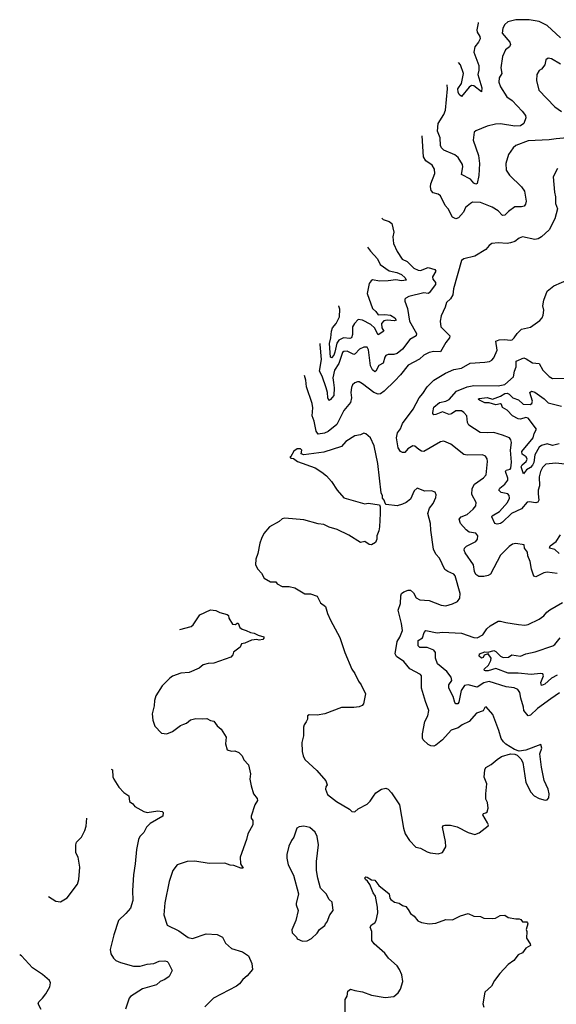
# Model space of a CAD drawing. Extents: x 2220333 to 2384341, y 721037 to 894043.
# Tile 52 of 256: x 2235479 to 2240308, y 783711 to 792568. Entities that reach past the tile are written whole.
import ezdxf

# ---------------------------------------------------------------- set-up
doc = ezdxf.new("R2010")
doc.units = 0

msp = doc.modelspace()

# ---------------------------------------------------------------- linework, layer by layer
at = {"layer": '0CON10XD'}
for points in [[(2240345.4, 792405.4), (2240225, 792515.6), (2240155, 792551.5), (2240065, 792567.5), (2239945, 792566.7), (2239873.1, 792546.9), (2239844.4, 792525.6), (2239827.3, 792492.7), (2239821.9, 792445), (2239890.6, 792365), (2239897.1, 792345), (2239886.1, 792323.9), (2239850.6, 792295), (2239822.5, 792235), (2239808.9, 792135), (2239816.7, 792085), (2239794.3, 792045), (2239791.9, 792005), (2239805.7, 791965), (2239864.2, 791875), (2239909.3, 791839.3), (2240000, 791745), (2240030.8, 791705), (2240032.5, 791685), (2240014.4, 791635), (2239985, 791612), (2239935, 791608.9), (2239805, 791630.4), (2239761.7, 791628.3), (2239685, 791609.1), (2239583.3, 791566.7), (2239568.1, 791555), (2239560.8, 791485), (2239609.2, 791345), (2239616.9, 791275), (2239610.4, 791165), (2239596.7, 791093.3), (2239585, 791087.5), (2239565, 791095.7), (2239535, 791132), (2239455, 791173.8), (2239467.1, 791245), (2239464.3, 791264.3), (2239425, 791327.1), (2239395, 791352.5), (2239296, 791395), (2239273.9, 791413.9), (2239265.6, 791435), (2239263.6, 791505), (2239239.6, 791565), (2239246.2, 791635), (2239296.9, 791715), (2239310, 791755), (2239329.1, 791945), (2239326.9, 791981.4)], [(2239603.4, 792543.7), (2239604.2, 792535), (2239592.1, 792475), (2239595.6, 792455), (2239620.6, 792415), (2239622.9, 792395), (2239608.1, 792365), (2239576.2, 792323.8), (2239564.6, 792275), (2239611.8, 792155), (2239610.8, 792115), (2239601.2, 792075), (2239637.1, 791955), (2239635, 791920), (2239565, 791972.1), (2239545, 791974.6), (2239525, 791960.5), (2239455, 791876.7), (2239435, 791894.3), (2239424.3, 791915), (2239421.1, 791945), (2239455.9, 791995), (2239472.2, 792085), (2239445, 792161.8), (2239426.4, 792183.8)], [(2240345, 792166.7), (2240265, 792215.7), (2240235, 792221.2), (2240213.9, 792206.1), (2240205, 792162.5), (2240175, 792123.3), (2240155, 792110), (2240134.2, 792075), (2240128.3, 792021.7), (2240149.4, 791935), (2240295, 791782.9), (2240355, 791742.5)], [(2240405, 791504.5), (2240306.8, 791496.8), (2240245, 791485.7), (2240055, 791477.8), (2239945, 791435.8), (2239920, 791415), (2239877.5, 791355), (2239854.2, 791275), (2239858.1, 791215), (2239888, 791168), (2239995, 791064.4), (2240022.2, 791025), (2240037.1, 790935), (2240031.7, 790908.3), (2240018.8, 790891.2), (2239995, 790883.8), (2239935, 790882.9), (2239877.6, 790842.4), (2239845, 790808.6), (2239825, 790805.7), (2239785, 790848.9), (2239731.7, 790881.7), (2239625.7, 790924.3), (2239555, 790925.8), (2239534.4, 790915.6), (2239491.7, 790878.3), (2239471.9, 790835), (2239428, 790785), (2239405, 790777.1), (2239375, 790790), (2239334.4, 790865), (2239306.7, 790896.7), (2239265, 790982.5), (2239245, 790996.7), (2239199.8, 791009.8), (2239181.5, 791031.5), (2239175.5, 791065), (2239178.3, 791091.7), (2239215.8, 791185), (2239213, 791223), (2239189.8, 791259.8), (2239135, 791299.2), (2239113.3, 791335), (2239100.9, 791521.7)], [(2240319.5, 791230.5), (2240281.2, 791155), (2240291.2, 791015), (2240302, 790975), (2240300.8, 790915), (2240318, 790865), (2240296.1, 790776.1)], [(2240296.1, 790776.1), (2240243.7, 790676.3), (2240176, 790615), (2240145, 790595.7), (2240115, 790591.4), (2240005, 790613.3), (2239975, 790603.3), (2239935, 790572), (2239895, 790560.8), (2239865, 790555.7), (2239785, 790560.8), (2239726.7, 790553.3), (2239704.1, 790535.9), (2239675, 790500), (2239575, 790442), (2239475, 790416.7), (2239455, 790402.5), (2239384, 790146), (2239378.1, 790091.9), (2239355, 790057.1), (2239319.2, 790025), (2239307.4, 789982.6), (2239272.9, 789905), (2239264.2, 789855), (2239269.2, 789805), (2239349.4, 789725), (2239345.5, 789704.5), (2239315, 789663.3), (2239265, 789580), (2239205, 789583.3), (2239165, 789573.3), (2239115, 789550), (2239075.8, 789514.2), (2238975, 789460), (2238906.6, 789373.4), (2238855, 789320), (2238759.2, 789225), (2238725, 789201.2), (2238705, 789198.5), (2238665, 789212.9), (2238565, 789292.5), (2238535, 789308.8), (2238519.3, 789310.7), (2238495, 789302.5), (2238475, 789282.5), (2238465, 789260), (2238460, 789215), (2238465.4, 789165), (2238456.8, 789123.2), (2238395, 789052.5), (2238333.3, 788925), (2238255, 788864.5), (2238221.2, 788848.8), (2238165, 788839.4), (2238146.5, 788865), (2238128.2, 788955), (2238110, 789005), (2238115.5, 789075), (2238111.9, 789115), (2238060, 789265), (2238054, 789325), (2238040.9, 789365.8)], [(2238737.3, 790782.3), (2238750.7, 790770.7), (2238805, 790752), (2238828.2, 790735), (2238847.1, 790655), (2238835.7, 790615), (2238841.9, 790555), (2238875, 790483.3), (2238920.8, 790415), (2238965, 790391.1), (2239025, 790333.1), (2239064.7, 790314.7), (2239085, 790310.5), (2239155, 790339.6), (2239215, 790320), (2239224.3, 790305), (2239193.2, 790253.2), (2239198.1, 790235), (2239220.9, 790205), (2239221.1, 790185), (2239165, 790111.9), (2239155, 790105.6), (2239115, 790110.4), (2238981.8, 790078.2), (2238955, 790063.8), (2238946.2, 790055), (2238946, 790035), (2238968.8, 789968.8), (2238986.5, 789855), (2239049.4, 789745), (2239045.7, 789725), (2238989.1, 789690.9), (2238923.5, 789605), (2238875, 789566.4), (2238845, 789555.4), (2238793.8, 789556.2), (2238775, 789545.7), (2238765, 789531.2), (2238750.7, 789479.3), (2238712.1, 789457.9), (2238685, 789405.8), (2238675, 789400.6), (2238655, 789416.9), (2238636.9, 789455), (2238617.2, 789597.2), (2238605, 789622), (2238575, 789621.5), (2238535.8, 789605), (2238498.9, 789561.1), (2238485, 789554.6), (2238425, 789585.4), (2238395, 789584.5), (2238385, 789572.9), (2238350.4, 789475), (2238310.7, 789415), (2238298, 789345), (2238303.5, 789303.5), (2238310.4, 789255), (2238305, 789186.7), (2238275, 789150), (2238265, 789142), (2238261.2, 789145), (2238250.8, 789165), (2238248.6, 789215), (2238237.9, 789255), (2238200.2, 789360.2), (2238177.3, 789405), (2238195, 789510), (2238181.8, 789645), (2238183.8, 789656.4)], [(2238609.2, 790521.7), (2238634.5, 790485), (2238697.7, 790417.7), (2238722.1, 790365), (2238805, 790310), (2238873.6, 790293.6), (2238915.9, 790275.8), (2238947.8, 790245), (2238958.1, 790225), (2238915, 790218.3), (2238865, 790229), (2238795, 790218.1), (2238716.4, 790216.4), (2238655, 790226.4), (2238640.9, 790219.1), (2238624.6, 790195.4), (2238606.9, 790105), (2238655, 789968.9), (2238684, 789944), (2238705, 789911.8), (2238765, 789915.6), (2238815, 789910.3), (2238854.4, 789885), (2238867.8, 789865), (2238852.6, 789857.4), (2238785, 789865.2), (2238755, 789860), (2238734.1, 789835), (2238738.2, 789795), (2238755.3, 789764.7), (2238705, 789732.5), (2238670.9, 789795), (2238640, 789825), (2238565, 789865.3), (2238525, 789869.4), (2238491.9, 789835), (2238475, 789806), (2238475.3, 789735), (2238465, 789706.4), (2238451.2, 789698.8), (2238393.2, 789706.8), (2238350.5, 789685), (2238331.6, 789658.4), (2238316.3, 789576.3), (2238305, 789550), (2238285, 789524.6), (2238275, 789530.6), (2238265.9, 789655), (2238279.1, 789705), (2238284.1, 789765), (2238295.1, 789794.9), (2238326.3, 789835), (2238357.7, 789895), (2238361.1, 789965), (2238352.1, 789992.1), (2238350.1, 789994.6)], [(2240315.4, 787585.4), (2240225, 787598.9), (2240195, 787591.9), (2240125, 787555.6), (2240105, 787562.5), (2240084.5, 787625), (2240074.2, 787695), (2240052.5, 787745), (2240047.7, 787777.7), (2240022, 787815), (2240020, 787845), (2239944.2, 787855.8), (2239915, 787850), (2239885, 787830), (2239805, 787750.8), (2239715, 787580), (2239695, 787567.5), (2239655, 787558.2), (2239610.6, 787560.6), (2239585, 787576.2), (2239573.1, 787605), (2239563.5, 787665), (2239486.7, 787773.3), (2239477.5, 787795), (2239482, 787815), (2239499.1, 787830.9), (2239584.2, 787875), (2239597.8, 787895), (2239601.9, 787925), (2239585, 787949.4), (2239525, 787959.4), (2239497.9, 787977.9), (2239444.5, 788035), (2239434.4, 788075), (2239452, 788095), (2239505, 788117.8), (2239560.6, 788165), (2239582.9, 788195), (2239587.1, 788225), (2239547.6, 788297.6), (2239549.4, 788350.6), (2239570.8, 788389.2), (2239653.1, 788446.9), (2239677.1, 788475), (2239689.4, 788595), (2239686.6, 788616.6), (2239670.3, 788640.3), (2239645, 788652.5), (2239505, 788650), (2239475, 788657.1), (2239359.8, 788749.8), (2239295, 788775.6), (2239265, 788770), (2239115.8, 788684.2), (2239095, 788687.5), (2239071.8, 788701.8), (2239035, 788731.2), (2239016.1, 788733.9), (2238972.5, 788707.5), (2238945, 788676), (2238925, 788675.8), (2238905, 788684.2), (2238885, 788716.7), (2238869.6, 788805), (2238878.8, 788851.2), (2238905, 788887.5), (2238923.6, 788936.3), (2239018.5, 789065), (2239072.7, 789167.3), (2239106.5, 789205), (2239145, 789265.8), (2239205, 789325.7), (2239311.7, 789388.3), (2239385, 789420.8), (2239455.4, 789434.6), (2239532.8, 789477.2), (2239665, 789485.6), (2239706.3, 789493.7), (2239728.8, 789505), (2239745.7, 789525), (2239776.5, 789595), (2239764.2, 789675), (2239792.4, 789687.6), (2239841.2, 789691.2), (2239895, 789684.5), (2239910.7, 789689.3), (2239929.2, 789705), (2239955, 789745.8), (2239995, 789782.9), (2240075, 789802), (2240158.3, 789861.7), (2240180, 789885), (2240191.2, 789908.8), (2240195.8, 789954.2), (2240187.1, 789995), (2240194.3, 790045), (2240226, 790125), (2240286.6, 790173.4), (2240425, 790233.8)], [(2240385, 788568.5), (2240305, 788577.5), (2240215, 788569.2), (2240185, 788540), (2240165.6, 788505), (2240154.4, 788455), (2240157.1, 788375), (2240143.4, 788336.6), (2240143.8, 788303.8), (2240150, 788245), (2240143.1, 788226.9), (2240125, 788221.9), (2240065, 788231.5), (2240045, 788226.4), (2239995, 788166.7), (2239905, 788124.4), (2239825, 788046.9), (2239805, 788035.4), (2239775, 788029.4), (2239755.7, 788035.7), (2239728.1, 788095), (2239730, 788105), (2239796.8, 788145), (2239867.6, 788225), (2239886.2, 788265), (2239885, 788286.7), (2239872.2, 788302.2), (2239811.2, 788315), (2239790.8, 788335), (2239800.8, 788355), (2239845, 788390), (2239871.5, 788425), (2239871.5, 788445), (2239850, 788505), (2239856.2, 788515), (2239892.5, 788525), (2239899.2, 788535), (2239903.3, 788586.7), (2239896.6, 788695), (2239905.3, 788765.3), (2239899.1, 788789.1), (2239885.7, 788805), (2239825, 788831.3), (2239745.5, 788854.5), (2239685, 788852.5), (2239624, 788854), (2239520.9, 788920.9), (2239508, 788945), (2239503.3, 789005), (2239476.2, 789035), (2239455, 789048), (2239405, 789049.6), (2239366.3, 789023.7), (2239345, 789016.7), (2239285, 789040), (2239225, 789015.3), (2239205, 789014.4), (2239195.6, 789025), (2239195.4, 789035), (2239207.2, 789082.8), (2239257.2, 789122.8), (2239315, 789136.6), (2239345, 789151.3), (2239411.2, 789225), (2239505, 789265.6), (2239565, 789278.6), (2239785, 789272.7), (2239845.8, 789285), (2239923.8, 789356.2), (2239932.5, 789405), (2239947.5, 789445), (2239946, 789495), (2240015, 789526.7), (2240038, 789518), (2240095, 789480), (2240155, 789476), (2240187.8, 789415), (2240245, 789357.5), (2240275, 789340), (2240415, 789344)], [(2239825, 789079.4), (2239815.3, 789105.3), (2239805, 789113.6), (2239765, 789102.4), (2239705, 789121), (2239665, 789120.3), (2239616, 789145), (2239606, 789155), (2239615, 789161.4), (2239685, 789167.8), (2239735, 789153.8), (2239805, 789181.4), (2239845, 789205.2), (2239865, 789208.3), (2239885, 789198.9), (2239916.2, 789166.2), (2239968.3, 789148.3), (2240009.9, 789109.9), (2240072.5, 789105), (2240088.2, 789115), (2240093.8, 789135), (2240068.9, 789215), (2240085, 789225.3), (2240115, 789217.2), (2240197.4, 789157.4), (2240235, 789122.4), (2240355, 789091.8)], [(2240335, 788754), (2240275, 788736.7), (2240225, 788751.3), (2240175, 788738), (2240155, 788724), (2240114.3, 788655), (2240105.9, 788585), (2240095, 788562), (2240075, 788538.4), (2240041.2, 788518.8), (2240012.3, 788482.3), (2239991, 788545), (2240001.9, 788565), (2240036.5, 788595), (2240044.7, 788615), (2240036.1, 788635), (2239999.3, 788659.3), (2239996.5, 788685), (2240100.7, 788805), (2240108.8, 788845), (2240128.5, 788885), (2240054.7, 788984.7), (2240035, 788990.7), (2239985, 788975.2), (2239965, 788977.9), (2239913.2, 789003.2), (2239865, 789054), (2239825, 789079.4)], [(2239245, 785063.3), (2239283, 785077), (2239313, 785127), (2239311.2, 785175), (2239283.8, 785305), (2239291.7, 785318.3), (2239305, 785323.3), (2239355, 785321.2), (2239415, 785308.8), (2239515, 785256.2), (2239575, 785237.5), (2239615, 785252.5), (2239693.6, 785316.4), (2239696.7, 785325), (2239690, 785345), (2239646.7, 785415), (2239651.7, 785428.3), (2239675, 785433.3), (2239685, 785442.5), (2239696, 785475), (2239688, 785525), (2239672.5, 785555), (2239672.5, 785605), (2239683.8, 785695), (2239658.6, 785755), (2239665, 785820), (2239675, 785841.2), (2239721.7, 785868.3), (2239775, 785914.2), (2239815, 785939.2), (2239895, 785963.3), (2239935, 785962.5), (2239955, 785952.5), (2239988.8, 785918.8), (2240005.8, 785885.8), (2240033.8, 785705), (2240079.3, 785619.3), (2240110, 785585), (2240155, 785562.5), (2240208.3, 785548.3), (2240225, 785550), (2240241.7, 785568.3), (2240242.5, 785605), (2240233.3, 785645), (2240200, 785725), (2240176.2, 785845), (2240161.2, 785965), (2240176.4, 786016.4), (2240168.3, 786048.3), (2240035, 785997.5), (2239975, 785988.8), (2239931.7, 786001.7), (2239855, 786050), (2239831.8, 786071.8), (2239812.8, 786102.8), (2239791.4, 786175), (2239736.8, 786316.8), (2239677.7, 786387.7), (2239665, 786380), (2239649.5, 786350.5), (2239590.5, 786329.5), (2239523.3, 786255), (2239460, 786225), (2239425, 786198.5), (2239361.9, 786178.1), (2239285, 786091.5), (2239225, 786042.2), (2239205, 786033.5), (2239177.4, 786037.4), (2239155, 786048), (2239110.6, 786090.6), (2239103.5, 786105), (2239104.5, 786145), (2239124.5, 786255), (2239151.5, 786305), (2239160.5, 786355), (2239129.5, 786435), (2239095.7, 786555), (2239096, 786665), (2239085, 786678.8), (2238990, 786730), (2238935.8, 786795), (2238869.4, 786839.4), (2238857.1, 786865), (2238874.4, 786975), (2238900, 787015), (2238924, 787075), (2238915, 787137.5), (2238885.6, 787255), (2238907.1, 787315), (2238908.1, 787385), (2238914.3, 787405), (2238935, 787421.4), (2238975, 787435.6), (2238995, 787435.8), (2239022.3, 787412.3), (2239047.9, 787367.9), (2239079.4, 787349.4), (2239165, 787342), (2239271.2, 787301.2), (2239315, 787294.2), (2239375, 787312.5), (2239418.8, 787335), (2239440.8, 787365), (2239444, 787406), (2239396.5, 787566.5), (2239385, 787579.2), (2239333, 787603), (2239305, 787623.3), (2239257.5, 787725), (2239225, 787758.8), (2239201.4, 787805), (2239178.1, 787975), (2239175.6, 788035), (2239150.6, 788125), (2239165.8, 788174.2), (2239201.2, 788215), (2239225, 788270), (2239227.5, 788295), (2239218.3, 788318.3), (2239185, 788331.2), (2239125, 788326.2), (2239055, 788352.5), (2239030.3, 788329.7), (2238995, 788256.2), (2238956.6, 788223.4), (2238925, 788211.2), (2238875, 788196.2), (2238778.3, 788208.3), (2238768.3, 788218.3), (2238760, 788245), (2238743, 788263), (2238742.5, 788285), (2238732.3, 788312.3), (2238702.9, 788575), (2238670, 788735), (2238635.8, 788805.8), (2238595, 788842.5), (2238575, 788847.5), (2238545, 788833.3), (2238495, 788825.8), (2238415, 788774), (2238375, 788728.8), (2238215, 788678.8), (2238035, 788653.8), (2238011.7, 788661.7), (2238017.5, 788695), (2238007, 788707), (2237975, 788706.7), (2237945, 788687.5), (2237920, 788640), (2237910, 788635), (2237920, 788625), (2237941.7, 788621.7), (2237980, 788595), (2238137.9, 788537.9), (2238197.6, 788497.6), (2238240, 788465), (2238284.2, 788415), (2238335, 788336.2), (2238395, 788268), (2238585, 788214.3), (2238615, 788217.5), (2238717.5, 788205), (2238723.3, 788185), (2238724.3, 788125), (2238716.7, 788005), (2238710.8, 787969.2), (2238694.2, 787925), (2238693.9, 787893.9), (2238680, 787865), (2238645, 787844), (2238625, 787846.7), (2238585, 787873.3), (2238545, 787864), (2238441.3, 787931.3), (2238335, 787982), (2238263.4, 788003.4), (2238215.7, 788025.7), (2238165, 788032), (2238035, 788070), (2237865, 788083.8), (2237842.3, 788077.7), (2237812.5, 788055), (2237727.5, 788005), (2237677.5, 787945), (2237655, 787900), (2237640.7, 787859.3), (2237622.5, 787765), (2237603.3, 787715), (2237602.5, 787665), (2237622.5, 787625), (2237655, 787590), (2237680, 787545), (2237735, 787512.5), (2237785, 787510), (2237795, 787492.5), (2237840.7, 787470.7), (2237905, 787470), (2237955, 787456.7), (2238044.2, 787404.2), (2238095, 787403.8), (2238155, 787383.3), (2238185, 787321.2), (2238230.3, 787290.3), (2238247.9, 787227.9), (2238275, 787166.7), (2238360.7, 787010.7), (2238405.8, 786875), (2238469.2, 786725), (2238495.5, 786685.5), (2238526.8, 786616.8), (2238552.5, 786585), (2238592, 786505), (2238573.3, 786415), (2238561.2, 786398.8), (2238535, 786388), (2238485, 786380), (2238375, 786382), (2238225, 786324.3), (2238155, 786311.2), (2238083.9, 786316.1), (2238070, 786305), (2238067.5, 786275), (2238058.3, 786251.7), (2238037.5, 786225), (2238033.3, 786205), (2238033.3, 786125), (2238016.7, 786065), (2238021.2, 785985), (2238030, 785945), (2238045, 785913.3), (2238154.2, 785814.2), (2238232.7, 785722.7), (2238246.2, 785685), (2238234.1, 785665.9), (2238230, 785645), (2238248.1, 785598.1), (2238330, 785535), (2238445.8, 785465.8), (2238467.5, 785445), (2238495, 785443.3), (2238525, 785468.8), (2238605, 785510.8), (2238632.4, 785537.6), (2238663.3, 785583.3), (2238685, 785614), (2238735, 785646.2), (2238775, 785656.2), (2238795, 785646.7), (2238824.3, 785614.3), (2238895.8, 785505), (2238931.4, 785295), (2238948, 785245), (2238986.7, 785185), (2239045, 785123.8), (2239085.8, 785115.8), (2239145, 785082.5), (2239173.6, 785073.6), (2239245, 785063.3)], [(2240335, 787765.4), (2240295, 787800.8), (2240246, 787815), (2240252.1, 787835), (2240306.2, 787875), (2240344.8, 787935.2)], [(2240336.1, 786513.9), (2240258.3, 786458.3), (2240138.3, 786371.7), (2240075, 786313.1), (2240055, 786306.2), (2240015.8, 786355), (2240014.2, 786384.2), (2239988.5, 786465), (2239980, 786515), (2239962.5, 786542.5), (2239928.8, 786558.8), (2239857.7, 786567.7), (2239705, 786614.6), (2239655, 786603.8), (2239595, 786563.5), (2239515, 786583.9), (2239482.6, 786577.4), (2239451.8, 786535), (2239431.7, 786428.3), (2239422.5, 786415), (2239405, 786413.3), (2239394.5, 786424.5), (2239378.9, 786478.9), (2239340.8, 786555), (2239340.8, 786585), (2239367.8, 786625), (2239363.3, 786655), (2239323.3, 786703.3), (2239239.2, 786775), (2239220, 786825), (2239222, 786875), (2239205.4, 786895.4), (2239145, 786919.4), (2239081.1, 786921.1), (2239064.6, 786934.6), (2239066.1, 786983.9), (2239105, 787008.1), (2239117.9, 787055), (2239135, 787072.2), (2239235, 787053.1), (2239285, 787059.2), (2239455, 787048.5), (2239565, 787009.2), (2239595, 787007.5), (2239645.7, 787034.3), (2239682.7, 787087.3), (2239712.5, 787115), (2239785, 787157.5), (2239805, 787158.6), (2239855, 787144.4), (2239966.3, 787126.3), (2240025, 787122.5), (2240055, 787127.8), (2240155, 787176.9), (2240195, 787204.2), (2240222, 787238), (2240249.3, 787260.7), (2240365, 787324.4)], [(2236918.7, 787083.4), (2237021.9, 787108.1), (2237041.2, 787125), (2237100, 787215), (2237195, 787258.8), (2237245, 787253.8), (2237280, 787235), (2237347, 787217), (2237358.3, 787208.3), (2237362.5, 787185), (2237395, 787130), (2237421.7, 787128.3), (2237435, 787140), (2237445, 787140), (2237460.5, 787100.5), (2237482.5, 787085), (2237517.5, 787075), (2237555, 787056), (2237590.3, 787050.3), (2237625, 787031.2), (2237675, 787016.2), (2237676.7, 787005), (2237667, 786993), (2237635, 786988), (2237614, 786994), (2237563.6, 786986.4), (2237505, 786960), (2237476.4, 786953.6), (2237462.5, 786925), (2237402.7, 786877.3), (2237396, 786855), (2237380, 786835), (2237225, 786780), (2237175, 786776.2), (2237130, 786765), (2237093.3, 786735), (2237005, 786696.9), (2236929.7, 786690.3), (2236855, 786664), (2236828.8, 786645), (2236762.5, 786575), (2236705.6, 786484.4), (2236691.9, 786445), (2236688.6, 786395), (2236672.5, 786325), (2236675.8, 786265.8), (2236695, 786212.5), (2236755, 786150), (2236803.6, 786143.6), (2236855, 786166.2), (2236925, 786218.8), (2236955, 786231.2), (2236980.7, 786239.3), (2237015, 786268.8), (2237065, 786283.3), (2237125, 786278.8), (2237163, 786283), (2237195, 786262.5), (2237225, 786257.5), (2237256.7, 786215), (2237292.5, 786185), (2237336.7, 786115), (2237330, 786055), (2237345, 786000), (2237385, 785987.5), (2237415, 785992.5), (2237450, 785975), (2237482.5, 785945), (2237495, 785910), (2237537.5, 785865), (2237557.5, 785785), (2237550, 785735), (2237561.2, 785675), (2237584.1, 785604.1), (2237615, 785562.5), (2237618, 785545), (2237594, 785505), (2237561.2, 785405), (2237562.5, 785385), (2237577.5, 785365), (2237576, 785325), (2237532.5, 785245), (2237520, 785195), (2237462, 785035), (2237466.2, 784975), (2237490, 784935), (2237470, 784935), (2237405, 784958.9), (2237372.9, 784962.9), (2237325, 784979.4), (2237185, 784979.2), (2237055, 784998), (2236985, 784995.8), (2236896.2, 784965), (2236858, 784915), (2236823.8, 784815), (2236783.8, 784625), (2236776.7, 784515), (2236805, 784423.3), (2236911.2, 784371.2), (2236995, 784311.2), (2237035, 784303.8), (2237156.1, 784343.9), (2237255, 784340), (2237303.9, 784313.9), (2237329.7, 784259.7), (2237385, 784214.2), (2237483.1, 784183.1), (2237537.9, 784147.9), (2237567.2, 784077.2), (2237574.2, 784025), (2237525, 783966.7), (2237485.8, 783934.2), (2237455.7, 783894.3), (2237430, 783875), (2237222.5, 783765), (2237145, 783690)], [(2240315, 786672.7), (2240265, 786643.6), (2240205, 786590.7), (2240175, 786578.6), (2240170, 786605), (2240192.7, 786665), (2240185.7, 786685), (2240165, 786688.2), (2240082.1, 786677.9), (2239965, 786689), (2239875, 786688.6), (2239765, 786733.2), (2239695, 786709.7), (2239670.4, 786710.4), (2239661.1, 786715), (2239658.2, 786725), (2239696.9, 786763.1), (2239719.5, 786805), (2239721.2, 786825), (2239695, 786864.2), (2239657.7, 786852.3), (2239649.1, 786830.9), (2239633.3, 786825), (2239615, 786843.8), (2239615.6, 786864.4), (2239665, 786880.6), (2239695, 786877.5), (2239745, 786893.3), (2239765.1, 786885.1), (2239805, 786843.1), (2239830.9, 786830.8), (2239876.9, 786833.1), (2239906.5, 786853.5), (2239986.3, 786843.7), (2240033.3, 786865), (2240118.3, 786881.7), (2240278.1, 786935), (2240295, 786947.1), (2240343.4, 787006.6)], [(2236300.7, 785826.4), (2236315, 785820), (2236317, 785757), (2236326.7, 785735), (2236370, 785665), (2236417, 785617), (2236460, 785585), (2236467.5, 785535), (2236495.9, 785515.9), (2236515, 785490), (2236595, 785446.2), (2236625, 785436.7), (2236721.7, 785451.7), (2236760, 785445), (2236770, 785435), (2236766.2, 785403.8), (2236653.4, 785336.6), (2236620, 785305), (2236595, 785256.7), (2236559.5, 785220.5), (2236548, 785195), (2236530, 785105), (2236519.4, 784975), (2236503.8, 784875), (2236493.1, 784735), (2236498.1, 784645), (2236476.2, 784575), (2236432.7, 784527.3), (2236368.1, 784465), (2236324.7, 784335.3), (2236293.1, 784205), (2236299.2, 784165), (2236324.2, 784125), (2236345, 784105.7), (2236385, 784088.1), (2236504.5, 784054.5), (2236564.4, 784055.6), (2236625, 784073.1), (2236685, 784079.2), (2236735, 784098), (2236785, 784101.2), (2236805.9, 784095.9), (2236816.4, 784086.4), (2236850, 784015), (2236825, 783962.5), (2236786.1, 783933.9), (2236742.5, 783915), (2236710, 783885), (2236585, 783849.4), (2236477.4, 783782.6), (2236462.8, 783767.2), (2236432.6, 783667.4)], [(2235737.2, 784680.4), (2235805, 784637.5), (2235845, 784632.5), (2235905, 784670), (2235998, 784792), (2236011.9, 784835), (2236020, 784945), (2236005.5, 785035), (2235985.5, 785075), (2235984.5, 785145), (2235991.2, 785168.8), (2236034.4, 785215), (2236065.6, 785275), (2236077.1, 785315), (2236084, 785385.8)], [(2238025, 784280), (2238065, 784282.5), (2238106.4, 784303.6), (2238155, 784350), (2238177, 784383), (2238225, 784420), (2238230, 784435), (2238247, 784453), (2238270, 784515), (2238301.2, 784555), (2238290.7, 784630.7), (2238264.2, 784654.2), (2238236.2, 784705), (2238185.8, 784755.8), (2238162, 784845), (2238151.2, 784915), (2238149.2, 784995), (2238168.8, 785145), (2238155, 785220), (2238138.3, 785258.3), (2238090.7, 785300.7), (2238035, 785313.3), (2237995, 785306.2), (2237972.5, 785295), (2237945.9, 785214.1), (2237923.8, 785185), (2237900, 785135), (2237882.3, 785057.7), (2237882, 785025), (2237896.2, 784965), (2237941.7, 784871.7), (2237986.7, 784705), (2237968.3, 784618.3), (2237967.5, 784605), (2237986, 784554), (2237962.5, 784465), (2237928.3, 784381.7), (2237930, 784355), (2237970, 784315), (2237975, 784300), (2238025, 784280)], [(2238408.8, 783645), (2238408.8, 783755), (2238426.2, 783785), (2238431.7, 783828.3), (2238455, 783846.7), (2238494.1, 783834.1), (2238564.1, 783824.1), (2238645, 783792.5), (2238767.7, 783772.3), (2238847.3, 783782.7), (2238885, 783813.3), (2238905, 783847.5), (2238925.8, 783915), (2238918, 783975), (2238898, 784025), (2238876.6, 784056.6), (2238798, 784125), (2238765, 784170), (2238670, 784255), (2238648.8, 784285), (2238646.7, 784365), (2238634.1, 784405.9), (2238644.1, 784425.9), (2238675, 784443.3), (2238686.2, 784465), (2238701.2, 784535), (2238697.5, 784585), (2238680, 784685), (2238660, 784715), (2238628.6, 784788.6), (2238609.2, 784819.2), (2238590, 784835), (2238585, 784850), (2238595, 784858), (2238605, 784856), (2238645, 784830), (2238675, 784826.7), (2238710.5, 784780.5), (2238802.5, 784705), (2238810, 784665), (2238820, 784655), (2238850.5, 784630.5), (2238895, 784621.2), (2238925, 784600), (2238955, 784590), (2238976.2, 784565), (2238995, 784526.7), (2239027.5, 784505), (2239063.2, 784463.2), (2239095.7, 784445.7), (2239165, 784434.2), (2239225, 784440.8), (2239315, 784474.2), (2239375, 784471.4), (2239445, 784506.7), (2239515, 784526.7), (2239565, 784503.3), (2239625, 784502.5), (2239655, 784486.7), (2239735, 784483.3), (2239760, 784485), (2239801.4, 784508.6), (2239844.4, 784514.4), (2239875, 784492.2), (2239945, 784478.8), (2239975, 784480), (2239987.5, 784475), (2240005, 784453.3), (2240041.7, 784451.7), (2240050, 784445), (2240052.5, 784435), (2240037.5, 784385), (2240043.3, 784365), (2240038.8, 784305), (2240073.3, 784255), (2240075, 784240), (2240035, 784217.5), (2240003.3, 784175), (2239965, 784157.5), (2239925.9, 784104.1), (2239875, 784070), (2239800.9, 783989.1), (2239752, 783925), (2239725, 783873.8), (2239665, 783820), (2239647.5, 783715), (2239654.3, 783685)], [(2235672.9, 783665), (2235646, 783715), (2235651.2, 783735), (2235684.2, 783765.8), (2235715, 783806.7), (2235750.3, 783869.7), (2235755.9, 783904.1), (2235745.8, 783925), (2235685, 783979.4), (2235595, 784040), (2235495, 784147.5), (2235478.9, 784155)]]:
    msp.add_lwpolyline(points, dxfattribs=at)

doc.saveas('drawing.dxf')
